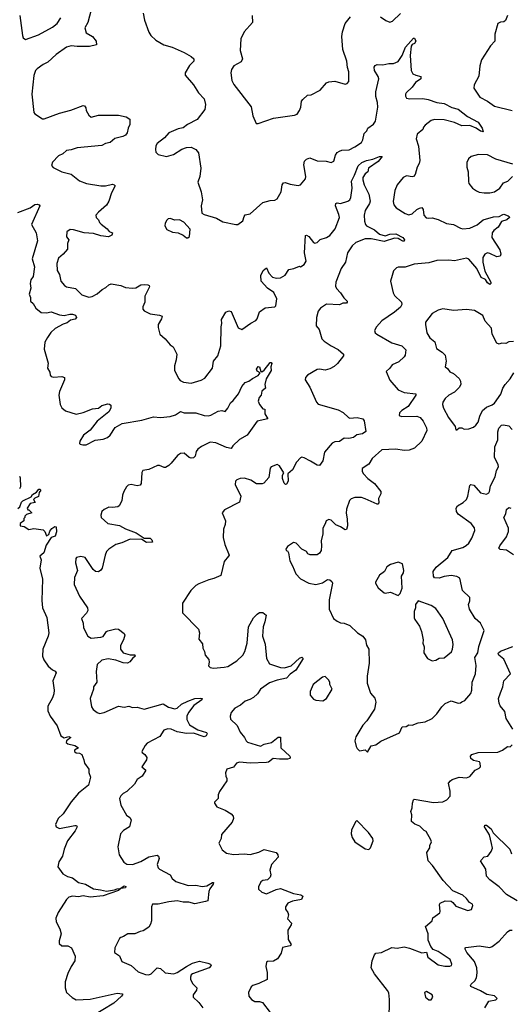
# Model space of a CAD drawing. Extents: x 2293878 to 2522763, y 823964 to 1006972.
# Tile 164 of 256: x 2339956 to 2344129, y 957765 to 966138. Entities that reach past the tile are written whole.
import ezdxf

# ---------------------------------------------------------------- set-up
doc = ezdxf.new("R2010")
doc.units = 0

msp = doc.modelspace()

# ---------------------------------------------------------------- linework, layer by layer
at = {"layer": '0CON20XD'}
for points in [[(2340577.1, 966275), (2340536.9, 966113.1), (2340511.1, 966068.9), (2340520.8, 966025), (2340574.2, 965995), (2340606.7, 965955), (2340610, 965925), (2340550.5, 965909.5), (2340445, 965908.9), (2340395, 965916.5), (2340355.4, 965904.6), (2340267.1, 965842.9), (2340195, 965776.7), (2340155, 965758.1), (2340105, 965720.6), (2340090.6, 965705), (2340075, 965662.5)], [(2339957.1, 966172.9), (2339979.2, 966005), (2339985, 965982.5), (2340005, 965968.8), (2340115, 966010.5), (2340235, 966073.6), (2340275, 966105.6), (2340306.7, 966155)], [(2341005, 966193.8), (2341017.8, 966135), (2341053.1, 966033.1), (2341070, 966005), (2341113.2, 965963.2), (2341183, 965923), (2341253.3, 965905), (2341355, 965858.6), (2341414.6, 965824.6), (2341436, 965805)], [(2341932, 966175), (2341936.1, 966113.9), (2341865, 966034.2), (2341836.5, 965975), (2341830.9, 965875), (2341851.8, 965805), (2341840, 965780), (2341776.2, 965745), (2341757.1, 965715), (2341750.6, 965685), (2341761.7, 965621.7), (2341775.9, 965585.9), (2341925, 965397.5), (2341940.3, 965320.3), (2341966.4, 965256.4), (2341985, 965256.2), (2342115, 965300.6), (2342294.5, 965325.5)], [(2342294.5, 965325.5), (2342315, 965335.7), (2342335.6, 965365), (2342346.9, 965395), (2342354, 965445), (2342365, 965460), (2342405, 965495.8), (2342435, 965500), (2342512.2, 965537.8), (2342565, 965600), (2342585, 965610), (2342635, 965615.8), (2342725, 965590), (2342742.5, 965595), (2342755, 965612.5), (2342754.3, 965695), (2342742.8, 965732.8), (2342739.2, 965785), (2342705.4, 965885), (2342694.7, 965995), (2342700.8, 966035), (2342724.1, 966105.9), (2342768.8, 966161.2)], [(2343025, 966162.5), (2343070.3, 966130.3), (2343105, 966118), (2343125.5, 966124.5), (2343195, 966189.4)], [(2344105.7, 966175), (2344087.9, 966132.1), (2344075, 966120), (2344043.9, 966116.1), (2344023.9, 966106.1), (2343996, 966015), (2343995.8, 965955), (2343960.8, 965915), (2343884.5, 965795.5), (2343870, 965745), (2343861.2, 965658.8), (2343822, 965585), (2343818.8, 965555), (2343869.7, 965479.7), (2343935.8, 965445), (2343995, 965402.5), (2344145, 965365.4)], [(2341436, 965805), (2341436.2, 965785), (2341401.2, 965748.8), (2341362.5, 965685), (2341363.3, 965665), (2341433.3, 965583.3), (2341477.5, 965515), (2341524.6, 965464.6), (2341535.5, 965415.5), (2341531.5, 965375), (2341465, 965290), (2341383, 965247), (2341345, 965219.2), (2341305, 965210), (2341225, 965176), (2341187.7, 965132.3), (2341124, 965085), (2341112.5, 965065), (2341110, 965035), (2341115, 965012.5), (2341135, 964991.2), (2341205, 964975.8), (2341265, 964991.9), (2341335, 965037.5), (2341375, 965052.5), (2341415, 965054.2), (2341455, 965033.8), (2341477.1, 965005), (2341497.1, 964875), (2341489.2, 964805), (2341472.5, 964755), (2341499.2, 964675), (2341510.8, 964605), (2341500, 964555), (2341505, 964492.5), (2341525, 964481.2), (2341629.7, 964449.7), (2341685, 964418), (2341795, 964395.8), (2341812.7, 964397.3), (2341852.5, 964427.5), (2341863.8, 964465), (2341875, 964478.8), (2341915, 964486.2), (2342025, 964582.5), (2342085, 964601.4), (2342125.7, 964604.3), (2342145, 964614), (2342179.2, 964675), (2342188, 964735), (2342199.5, 964750.5), (2342215, 964754), (2342255, 964740), (2342325, 964728), (2342345.7, 964734.3), (2342386.2, 964785), (2342390, 964805), (2342373.1, 964905), (2342379.2, 964935), (2342395, 964951.2), (2342425, 964962.5), (2342485, 964939.1), (2342563.6, 964933.6), (2342605.6, 964924.4), (2342626.7, 964935), (2342643.3, 964986.7), (2342655, 965008), (2342675, 965021.4), (2342695, 965028.1), (2342757.6, 965032.4), (2342805, 965055.6), (2342862.5, 965095), (2342875.6, 965115), (2342885, 965170), (2342907.3, 965192.7), (2342916.7, 965215), (2342965, 965250.8), (2342981.4, 965275), (2343002.1, 965395), (2343000.4, 965435), (2342984.6, 965485), (2342985.4, 965524.6), (2343010.6, 965635), (2343005.6, 965655), (2342973.8, 965705), (2342971.5, 965735), (2342980.6, 965749.4), (2342995, 965757.5), (2343045, 965754.3), (2343095, 965765.8), (2343135, 965765.8), (2343175, 965781.4), (2343209.5, 965835), (2343238, 965905), (2343305, 965980), (2343315, 965980), (2343323.8, 965955), (2343315, 965936.7), (2343295, 965926.7), (2343286.6, 965913.4), (2343275.6, 965835), (2343284.3, 965705), (2343299.1, 965679.1), (2343325, 965665.8), (2343367.5, 965655), (2343367.5, 965635), (2343322, 965605), (2343293.3, 965565), (2343243.8, 965515), (2343236.7, 965505), (2343236.4, 965486.4), (2343245, 965471.2), (2343275, 965464.3), (2343385, 965468.6), (2343430, 965460), (2343505, 965432.9), (2343566.7, 965426.7), (2343632.2, 965392.2), (2343685, 965376.9), (2343764.2, 965315), (2343855, 965265.6), (2343890, 965215), (2343897.5, 965185), (2343875, 965190), (2343836.9, 965216.9), (2343785, 965237.1), (2343715, 965236.2), (2343655, 965264.2), (2343566.4, 965286.4), (2343485, 965289.4), (2343455, 965280), (2343405, 965242.5), (2343390.8, 965225), (2343385.8, 965204.2), (2343337.5, 965165), (2343326.7, 965125), (2343348.8, 965061.2), (2343359.5, 964940.5), (2343353.9, 964916.1), (2343336.1, 964883.9), (2343319.7, 964820.3), (2343305.8, 964804.2), (2343295, 964801.2), (2343245, 964810), (2343216.7, 964795), (2343166.7, 964735), (2343145.6, 964684.4), (2343132.4, 964592.4), (2343138.6, 964565), (2343158.7, 964538.7), (2343235, 964490.8), (2343265, 964480), (2343295, 964488), (2343335, 964523.8), (2343355, 964536.7), (2343375, 964540), (2343386.7, 964525), (2343394, 964475), (2343414.4, 964454.4), (2343435, 964449.4), (2343465, 964451.9), (2343515, 964438.9), (2343585, 964404.5), (2343645, 964395.6), (2343705, 964364.3), (2343725, 964360), (2343785, 964365.6), (2343846.7, 964393.3), (2343899.2, 964435), (2343985, 964460.9), (2344034.4, 964465.6), (2344065, 964482), (2344075, 964483.8), (2344110.7, 964470.7), (2344120, 964465), (2344122.5, 964455), (2344098.8, 964435), (2344055, 964421.2), (2344025, 964374.2), (2343989.2, 964345), (2343974.4, 964325), (2343971.9, 964285), (2344040, 964180), (2344047.8, 964145), (2344043.3, 964126.7), (2344015, 964120.9), (2343955, 964150.9), (2343935, 964154.4), (2343912.5, 964145), (2343895.6, 964115), (2343895.5, 964075), (2343910.6, 964000.6), (2343962.9, 963905), (2343964, 963895), (2343955, 963887.5), (2343935, 963900.8), (2343917.4, 963927.4), (2343881.9, 963945), (2343845, 964021.9), (2343775, 964101.4), (2343755, 964110), (2343655, 964086.2), (2343605, 964094), (2343505, 964091.2), (2343435, 964070), (2343310.8, 964059.2), (2343235, 964033.8), (2343175, 964033.3), (2343161.7, 964028.3), (2343136.4, 964003.6), (2343125, 963963.3), (2343110, 963915), (2343132.9, 963815), (2343143.8, 963793.8), (2343204.2, 963735), (2343207.1, 963715), (2343195, 963692.5), (2343145, 963650), (2343035, 963576), (2342991.2, 963525), (2342974, 963495), (2342980, 963475), (2342992.5, 963465), (2343121.3, 963391.3), (2343205, 963365.7), (2343239.7, 963329.7), (2343235.6, 963285), (2343225, 963272), (2343180.3, 963229.7), (2343125, 963202.5), (2343105, 963173.8), (2343073.3, 963145), (2343103.4, 963073.4), (2343175, 962990), (2343225, 962968.8), (2343326.2, 962955), (2343326.2, 962945), (2343260.4, 962849.6), (2343205, 962815.6), (2343186.2, 962795), (2343182.3, 962772.3), (2343202.7, 962762.7), (2343335, 962765.8), (2343361.2, 962755), (2343387.5, 962725), (2343416.6, 962666.6), (2343419.4, 962645), (2343375.6, 962555), (2343313.8, 962495), (2343267.7, 962477.7), (2343225, 962473.3), (2343154.5, 962484.5), (2343035, 962480.9), (2342952.6, 962407.4), (2342925, 962358.1), (2342867.5, 962322.5), (2342870, 962295), (2342880.8, 962275), (2342918, 962235), (2342975, 962194.2), (2343026.2, 962125), (2343026.7, 962105), (2343007.5, 962065), (2343009.3, 962030.7), (2343002.5, 962017.5), (2342995, 962016.7), (2342895, 962064.4), (2342863.6, 962073.6), (2342805.5, 962074.5), (2342776.6, 962063.4), (2342762, 962048), (2342735.6, 961975), (2342732.1, 961942.1), (2342742.3, 961892.3), (2342743.8, 961835), (2342736.1, 961803.9), (2342725, 961800), (2342685, 961826.2), (2342645, 961841.2), (2342605, 961883.3), (2342585, 961886.7), (2342562.5, 961875), (2342555, 961850), (2342533.3, 961815), (2342533.6, 961766.4), (2342518.8, 961705), (2342524.2, 961665), (2342520, 961625), (2342505, 961601.2), (2342485, 961588), (2342426.4, 961586.4), (2342407.5, 961595), (2342396.4, 961616.4), (2342355, 961636.7), (2342306.7, 961685), (2342285, 961692.5), (2342235, 961657.5), (2342220, 961635), (2342222.5, 961625), (2342235, 961620), (2342242.5, 961605), (2342252.5, 961535), (2342276.2, 961495), (2342304, 961425), (2342345, 961382.5), (2342415, 961346), (2342475, 961334.3), (2342530.3, 961349.7), (2342575, 961376), (2342595, 961373.8), (2342610.5, 961360.5), (2342616, 961345), (2342588.5, 961205), (2342588.6, 961125), (2342624, 961045), (2342655, 961022.9), (2342685, 961008), (2342715, 961006), (2342763.3, 960985), (2342828.8, 960925), (2342875.6, 960895.6), (2342896.2, 960865), (2342905, 960820), (2342926.7, 960785), (2342928.8, 960665), (2342910, 960555), (2342910, 960495), (2342939.3, 960409.3), (2342977, 960367), (2342986, 960335), (2342975, 960273.8), (2342907.5, 960175), (2342875, 960137.5), (2342815, 960040), (2342807.5, 960005), (2342818.3, 959958.3), (2342825, 959940), (2342845, 959920), (2342895, 959930), (2342915, 959910), (2342946.4, 959963.6), (2342985, 959972), (2343028.8, 960001.2), (2343185, 960072.5), (2343210, 960125), (2343241.7, 960128.3), (2343265, 960142.5), (2343295, 960138.8), (2343345, 960158.8), (2343404.1, 960165.9), (2343465, 960194), (2343505, 960234), (2343545, 960295.8), (2343575, 960322.5), (2343625, 960344.2), (2343685, 960326.2), (2343705, 960327.5), (2343715, 960337.5), (2343743, 960347), (2343792.1, 960407.9), (2343800.6, 960435), (2343805.6, 960505), (2343831.5, 960575), (2343838.1, 960645), (2343828.2, 960715), (2343852.9, 960755), (2343862.3, 960807.7), (2343905.6, 960945), (2343875, 961006.2), (2343828.8, 961045), (2343782.5, 961125), (2343772, 961165), (2343783.3, 961195), (2343783.3, 961225), (2343722.6, 961282.6), (2343698.8, 961388.8), (2343675, 961402.9), (2343625, 961411.9), (2343565, 961401.9), (2343525, 961387.5), (2343485, 961391.2), (2343476.2, 961405), (2343474, 961445), (2343497.9, 961482.1), (2343596, 961564), (2343635.6, 961624.4), (2343725, 961649.4), (2343754.6, 961665.4), (2343777.1, 961685), (2343800.9, 961729.1), (2343828.1, 961795), (2343825.5, 961815.5), (2343795, 961852.5), (2343684.2, 961934.2), (2343671.8, 961955), (2343668.9, 961985), (2343679.2, 962005), (2343728.8, 962031.2), (2343755, 962057.5), (2343766.8, 962085), (2343784.2, 962175.8), (2343794.2, 962185.8), (2343819.1, 962179.1), (2343875, 962114.2), (2343925, 962104.2), (2343945, 962114), (2343951.4, 962125), (2343961.1, 962175), (2344000.5, 962249.5), (2344012.5, 962305), (2344027.8, 962335), (2344025.5, 962355), (2343992.9, 962415), (2343997.3, 962505), (2344021.9, 962565), (2344023.6, 962633.6), (2344031.1, 962665), (2344055, 962688.6), (2344071.7, 962691.7), (2344115, 962683.3), (2344145, 962652.9)], [(2340075, 965662.5), (2340060, 965505), (2340075, 965350), (2340085, 965336.7), (2340150, 965295), (2340165, 965294), (2340295, 965341.9), (2340392.2, 965367.8), (2340495, 965408.8), (2340506.7, 965405), (2340518.3, 965388.3), (2340522.5, 965365), (2340543.3, 965325), (2340565, 965310), (2340625, 965326.2), (2340795, 965327.5), (2340861.7, 965311.7), (2340891.7, 965291.7), (2340893, 965247), (2340877.5, 965215), (2340868.8, 965175), (2340855, 965156.2), (2340832.5, 965145), (2340765, 965128), (2340725, 965093.3), (2340685, 965084), (2340655, 965067.5), (2340445, 965049.4), (2340395, 965030), (2340355, 965025.7), (2340322.1, 964997.9), (2340285, 964979.2), (2340234.4, 964925.6), (2340227, 964897), (2340241.7, 964881.7), (2340315, 964845.6), (2340395, 964823.6), (2340465, 964767.8), (2340525.5, 964745.5), (2340645.6, 964725.6), (2340685, 964726.5), (2340745, 964740), (2340760, 964735), (2340766.7, 964725), (2340735.8, 964665), (2340714, 964595), (2340695, 964560), (2340625, 964502.5), (2340602.5, 964475), (2340606.7, 964455), (2340625.8, 964435.8), (2340635, 964412.5), (2340648.3, 964398.3), (2340699.7, 964359.7), (2340717.1, 964337.1), (2340745.7, 964325.7), (2340738.8, 964305), (2340712.7, 964292.7), (2340645, 964299.4), (2340585, 964320.6), (2340504.6, 964324.6), (2340415, 964352), (2340386.1, 964353.9), (2340356.7, 964335), (2340352.9, 964292.9), (2340373.3, 964265), (2340362, 964235), (2340362.1, 964187.9), (2340326.2, 964145), (2340285, 964110), (2340271.2, 964065), (2340275.8, 964005), (2340295, 963972.5), (2340305.7, 963915), (2340336.8, 963876.8), (2340355, 963865.8), (2340430.9, 963850.9), (2340485, 963797.5), (2340545, 963778.1), (2340573.3, 963785), (2340615, 963805.8), (2340658, 963845), (2340688.9, 963861.1), (2340715.6, 963884.4), (2340735, 963891.4), (2340815, 963878), (2340855, 963860.8), (2340915, 963854.2), (2340945, 963858.8), (2340985, 963882), (2341015, 963887.5), (2341045, 963883.3), (2341056.4, 963876.4), (2341058.8, 963865), (2341021.7, 963788.3), (2341019.2, 963735), (2341004, 963695), (2341003.8, 963675), (2341015, 963662.5), (2341065, 963637.5), (2341145.9, 963625.9), (2341166.7, 963616.7), (2341163.3, 963595), (2341134.3, 963545), (2341135, 963520), (2341148, 963465), (2341193.8, 963425), (2341235, 963373.3), (2341262.5, 963355), (2341292.5, 963295), (2341287.5, 963245), (2341273.8, 963195), (2341274, 963155), (2341308.8, 963085), (2341320.9, 963070.9), (2341350, 963055), (2341415, 963046.9), (2341498.7, 963071.3), (2341530.3, 963089.7), (2341596.9, 963175), (2341603.3, 963235), (2341640.3, 963279.7), (2341666.9, 963365), (2341670, 963525), (2341676, 963555), (2341671.7, 963588.3), (2341710.5, 963649.5), (2341735, 963662.5), (2341755, 963656.7), (2341815, 963516.2), (2341844.2, 963504.2), (2341922.4, 963557.6), (2341965, 963578.9), (2341976, 963594), (2341997, 963653), (2342043.5, 963686.5), (2342125, 963696.7), (2342135, 963703.3), (2342143.8, 963765), (2342118.3, 963818.3), (2342065, 963854), (2342008.6, 963915), (2342007.3, 963962.7), (2342028, 964005), (2342055, 964026.7), (2342075, 963982.5), (2342105, 963948.8), (2342140.9, 963940.9), (2342175, 963943.3), (2342215, 963966.2), (2342245.6, 964014.4), (2342288.8, 964021.2), (2342335, 964042.5), (2342345, 964037.5), (2342375, 964057.5), (2342393.8, 964085), (2342378.1, 964155), (2342388.1, 964301.9), (2342395, 964306.9), (2342415, 964295.6), (2342453.6, 964243.6), (2342465, 964237.5), (2342485, 964244.3), (2342512, 964268), (2342566, 964285), (2342595, 964303.6), (2342639.4, 964360.6), (2342674.6, 964455), (2342671.5, 964481.5), (2342642.7, 964555), (2342643.8, 964576.2), (2342655, 964581.4), (2342685, 964575.6), (2342746.1, 964593.9), (2342764.4, 964605.6), (2342771, 964625), (2342783, 964705), (2342776.9, 964765), (2342803.6, 964815), (2342835, 964895.3), (2342865, 964924), (2342905, 964941.9), (2342958.3, 964951.7), (2343015, 964974.2), (2343040, 964975), (2343005, 964932.7), (2342923.3, 964875), (2342916.7, 964845), (2342892.9, 964827.1), (2342873.3, 964795), (2342873.3, 964775), (2342885.8, 964735), (2342924.2, 964655), (2342936.9, 964595), (2342931.4, 964575), (2342894.5, 964515.5), (2342886.5, 964475), (2342887.8, 964425), (2342895.7, 964395.7), (2342905, 964383.8), (2342975, 964350.8), (2343016, 964315), (2343065, 964301.4), (2343105, 964314.4), (2343155, 964318.1), (2343215, 964285.8), (2343223.3, 964275), (2343228.8, 964265), (2343225.9, 964254.1), (2343215, 964254.4), (2343190, 964270), (2343175, 964278), (2343145, 964279.1), (2343055, 964253.1), (2342945.3, 964275.3), (2342895.2, 964274.8), (2342815, 964244.5), (2342785, 964214.4), (2342745, 964154.2), (2342728.1, 964075), (2342689.1, 964020.9), (2342643.6, 963905), (2342642.7, 963872.7), (2342650.9, 963850.9), (2342685, 963816.2), (2342712.3, 963772.3), (2342742.5, 963745), (2342742.5, 963735), (2342735, 963727.5), (2342705, 963726.2), (2342675, 963711.9), (2342565, 963717.8), (2342515, 963684.4), (2342495, 963658), (2342480.4, 963605), (2342477.5, 963535), (2342503.1, 963503.1), (2342526.2, 963425), (2342545, 963403.8), (2342603.8, 963363.8), (2342664.6, 963334.6), (2342710, 963295), (2342710.8, 963279.2), (2342659.2, 963215), (2342630.2, 963189.8), (2342595, 963170), (2342555, 963156.9), (2342505, 963166.7), (2342485, 963164.4), (2342403.8, 963115), (2342386.7, 963095), (2342383.3, 963075), (2342423.4, 963013.4), (2342480, 962885), (2342495, 962868.6), (2342665, 962821.2), (2342708.1, 962798.1), (2342751.2, 962755), (2342765, 962749.2), (2342825, 962754.4), (2342874.4, 962744.4), (2342886.7, 962726.7), (2342898.8, 962635), (2342872.9, 962617.1), (2342823.5, 962606.5), (2342795, 962586), (2342755, 962576.2), (2342715, 962578), (2342675, 962552), (2342635, 962547.5), (2342612.7, 962537.3), (2342549.7, 962460.3), (2342534.1, 962385.9), (2342505, 962346), (2342485, 962350), (2342428.8, 962385), (2342375, 962412.5), (2342355, 962417.5), (2342345, 962413.3), (2342310, 962375), (2342275, 962309.2), (2342237.5, 962275), (2342238.1, 962215), (2342225, 962186.7), (2342216.1, 962183.9), (2342205, 962196.7), (2342191.4, 962235), (2342191.2, 962265), (2342202.5, 962285), (2342166.7, 962345), (2342145, 962356.2), (2342093.9, 962336.1), (2342086.2, 962323.8), (2342074, 962245), (2342032.5, 962197.5), (2342019.4, 962190.6), (2341970.7, 962190.7), (2341921.7, 962221.7), (2341868.3, 962238.3), (2341832.5, 962235), (2341802.5, 962225), (2341792.5, 962215), (2341790, 962185), (2341835.7, 962085), (2341826, 962035), (2341699.3, 961970.7), (2341677.5, 961945), (2341706.7, 961875), (2341703.8, 961845), (2341688, 961805), (2341686.4, 961733.6), (2341700, 961675), (2341736.7, 961585), (2341731.2, 961575), (2341695, 961530), (2341667.5, 961412.5), (2341607.5, 961385), (2341564.3, 961375.7), (2341478.3, 961341.7), (2341452.7, 961327.3), (2341411.2, 961285), (2341341.2, 961175), (2341340, 961095), (2341475.7, 960955), (2341484.2, 960925), (2341480.7, 960870.7), (2341510, 960830), (2341513.6, 960793.6), (2341527.5, 960765), (2341533.3, 960735), (2341565.8, 960695.8), (2341568.8, 960675), (2341563, 960643), (2341575, 960630), (2341605, 960622), (2341695, 960630.5), (2341725, 960638.9), (2341803.1, 960685), (2341854.4, 960735), (2341871.8, 960765), (2341891.8, 960835), (2341901.1, 960975), (2341945, 961050), (2341975, 961083.3), (2341995, 961096), (2342025, 961097.5), (2342052, 961075), (2342042.3, 961017.7), (2342025.7, 960975), (2342020, 960895), (2342043.6, 960826.4), (2342053.8, 960705), (2342079.5, 960659.5), (2342175, 960629.5), (2342206.8, 960626.8), (2342266.2, 960643.8), (2342335, 960709.2), (2342355, 960715.7), (2342365.8, 960705), (2342305.4, 960605), (2342255, 960573.5), (2342225, 960537.1), (2342145, 960522.5), (2342081.4, 960498.6), (2342004, 960445), (2341978.8, 960405), (2341945.5, 960374.5), (2341914.5, 960355.5), (2341875, 960341.4), (2341835, 960309.4), (2341785, 960284.2), (2341753.8, 960245), (2341746, 960215), (2341749.5, 960189.5), (2341804.4, 960134.4), (2341829.8, 960079.8), (2341867.5, 960035), (2341881.4, 960005), (2341894.2, 959995), (2342005, 959961.1), (2342035, 959977.8), (2342098.2, 959991.8), (2342155, 960036), (2342175, 960037.5), (2342175.7, 959945.7), (2342253.8, 959875), (2342256.2, 959865), (2342252.5, 959855), (2342235, 959850), (2342165, 959848.1), (2342112.5, 959855), (2342071.2, 959825), (2342055, 959820), (2341915.5, 959815.5), (2341825, 959824.2), (2341801.2, 959815), (2341775, 959782.5), (2341718.8, 959765), (2341706.1, 959733.9), (2341708, 959705), (2341718.8, 959685), (2341716.7, 959665), (2341655, 959573.3), (2341643.8, 959545), (2341643.3, 959515), (2341613.3, 959485), (2341612.5, 959475), (2341633.9, 959443.9), (2341704.6, 959414.6), (2341756, 959385), (2341770.8, 959365), (2341774.4, 959345), (2341764.2, 959315), (2341671.1, 959208.9), (2341670.8, 959175), (2341650, 959135), (2341677.7, 959077.7), (2341715, 959048.8), (2341775, 959038.8), (2341865, 959044.4), (2341915, 959038.6), (2341990.9, 959059.1), (2342035, 959080), (2342137.5, 959055), (2342152.5, 959035), (2342153, 959017), (2342098.8, 958955), (2342083.8, 958905), (2342092.5, 958865), (2342086.7, 958845), (2342065, 958822.5), (2342025, 958816.2), (2342006.7, 958805), (2341988, 958765), (2341988, 958745), (2342015, 958719.2), (2342054.1, 958704.1), (2342138, 958742), (2342175, 958749.2), (2342285, 958708), (2342345.8, 958695.8), (2342363, 958683), (2342353.8, 958656.2), (2342277.1, 958642.9), (2342236.7, 958625), (2342216.2, 958595), (2342216.2, 958575), (2342236.2, 958545), (2342241.2, 958525), (2342233, 958493), (2342266.7, 958455), (2342265, 958440), (2342237.5, 958395), (2342239.2, 958315), (2342265.8, 958274.2), (2342256.9, 958263.1), (2342192.3, 958247.7), (2342179.5, 958200.5), (2342148.2, 958151.8), (2342115, 958130.8), (2342065, 958128.8), (2342055, 958122.5), (2342050, 958085), (2342061.2, 958035), (2342060, 957975), (2341988.6, 957941.4), (2341937.5, 957925), (2341925, 957912.5), (2341903.3, 957865), (2341904, 957835), (2341926.2, 957805), (2341955, 957788.1), (2341995, 957788.5), (2342019.8, 957779.8), (2342085, 957696.2)], [(2344148.8, 964908.8), (2344005, 964952.5), (2343935, 964990), (2343859.3, 964990.7), (2343795, 964973.3), (2343773.3, 964955), (2343760, 964925), (2343760, 964885), (2343770, 964845), (2343771.7, 964761.7), (2343776.7, 964745), (2343807.5, 964705), (2343842.3, 964682.3), (2343865, 964672), (2343905, 964666), (2343954.1, 964665.9), (2343995, 964674.2), (2344040, 964705), (2344069.7, 964750.3), (2344107.5, 964765), (2344147.5, 964805)], [(2339940.3, 964499.7), (2340045, 964537.1), (2340065, 964551.4), (2340085, 964565.5), (2340105, 964568.9), (2340122.5, 964565), (2340126, 964555), (2340056.9, 964395), (2340096.7, 964326.7), (2340106.6, 964256.6), (2340062.9, 964105), (2340082.9, 964035), (2340070, 963955), (2340051.8, 963925), (2340045.5, 963895), (2340050.6, 963855), (2340037.5, 963805), (2340047.5, 963775), (2340046.7, 963745), (2340070, 963725), (2340093.3, 963685), (2340137.7, 963647.7), (2340185, 963645.6), (2340225, 963652.9), (2340295, 963627.3), (2340335, 963622.5), (2340382.5, 963635), (2340405, 963634.6), (2340430, 963625), (2340440.5, 963605), (2340428.2, 963591.8), (2340387.7, 963582.3), (2340359.1, 963560.9), (2340325, 963549.6), (2340258.5, 963511.5), (2340222.3, 963477.7), (2340193.8, 963436.2), (2340168.6, 963395), (2340164.4, 963335), (2340198, 963218), (2340193.9, 963173.9), (2340211.1, 963141.1), (2340215.6, 963115), (2340225, 963103.1), (2340245, 963096.7), (2340315, 963104.5), (2340336.7, 963095), (2340336.4, 963075), (2340295, 962976.2), (2340288.9, 962945), (2340301.4, 962865), (2340315, 962836.2), (2340345, 962812), (2340435, 962784), (2340495, 962797.5), (2340575, 962829.4), (2340625, 962835.7), (2340655, 962855.8), (2340705, 962871.2), (2340719.5, 962869.5), (2340730, 962860), (2340730, 962835), (2340715, 962804), (2340615.5, 962724.5), (2340555, 962647.5), (2340498, 962605), (2340466.2, 962555), (2340463.3, 962535), (2340469.3, 962529.3), (2340491.7, 962521.7), (2340521.7, 962521.7), (2340596.8, 962563.2), (2340665, 962569.4), (2340703.8, 962585), (2340724.3, 962605), (2340768.8, 962671.2), (2340826.9, 962703.1), (2340995, 962731.5), (2341095, 962760.9), (2341154.6, 962754.6), (2341235, 962762.5), (2341282.3, 962777.7), (2341325, 962807.1), (2341355, 962793.5), (2341454.5, 962795.5), (2341525, 962773.3), (2341559.6, 962770.4), (2341581.2, 962775), (2341645, 962808.8), (2341675, 962813.3), (2341705, 962807.5), (2341726, 962835), (2341748.8, 962881.2), (2341771.7, 962898.3), (2341815.8, 962955), (2341845, 963017.5), (2341875, 963052.5), (2341905.9, 963064.1), (2341935, 963088), (2341985, 963113.3), (2342000, 963135), (2341975, 963150), (2341971.2, 963165), (2341985, 963190), (2341996.7, 963186.7), (2342007.5, 963147.5), (2342015, 963142.5), (2342035, 963156.2), (2342085, 963223.8), (2342095, 963223.3), (2342099.2, 963215), (2342092, 963185), (2342094.5, 963155), (2342050.9, 963085), (2342041.2, 963035), (2342046.7, 963003.3), (2342015, 962980), (2342010, 962945), (2341994, 962925), (2341984, 962895), (2341994.4, 962864.4), (2342025, 962830), (2342040, 962825), (2342040, 962785), (2342066.7, 962743.3), (2341976.3, 962723.7), (2341890, 962605), (2341825, 962568.5), (2341768.6, 962515), (2341755, 962490.8), (2341715, 962500), (2341625, 962539.6), (2341575, 962544.4), (2341502.3, 962507.7), (2341470.8, 962485), (2341456.9, 962465), (2341447.5, 962425), (2341435, 962411.9), (2341415, 962408.5), (2341396.2, 962415), (2341355, 962452.5), (2341325, 962449.4), (2341297, 962433), (2341244.5, 962365.5), (2341225, 962346), (2341195, 962331.2), (2341185, 962330), (2341145, 962347.5), (2341127, 962347), (2341055, 962312.9), (2341002.5, 962305), (2340993.9, 962286.1), (2340988.6, 962195), (2340979.7, 962180.3), (2340955, 962174.2), (2340905, 962185.8), (2340879.5, 962180.5), (2340863.8, 962165), (2340840.8, 962125), (2340830, 962095), (2340825, 962047.5), (2340803.3, 962005), (2340790, 961995), (2340745, 961988.8), (2340715, 961993.8), (2340675, 961973.8), (2340654.3, 961955.7), (2340646.2, 961925), (2340650, 961905), (2340706.7, 961855), (2340805, 961836.7), (2340855, 961807.8), (2340946.7, 961775), (2341015, 961730), (2341065, 961727.5), (2341081.2, 961715), (2341086.7, 961695), (2341035, 961693.1), (2340996.2, 961716.2), (2340895, 961721.2), (2340825, 961690.4), (2340774.2, 961675.8), (2340715, 961636.7), (2340695.6, 961615), (2340682.1, 961585), (2340657.1, 961475), (2340645, 961456.2), (2340625, 961442), (2340600, 961445), (2340581.4, 961461.4), (2340512, 961565), (2340476, 961574), (2340440, 961565), (2340433.8, 961555), (2340431.7, 961518.3), (2340447.5, 961455), (2340423.3, 961395), (2340420, 961335), (2340464.3, 961235), (2340532.9, 961135), (2340534.2, 961115), (2340525, 961090), (2340482.5, 961045), (2340496.7, 961005), (2340497.5, 960965), (2340535.9, 960895.9), (2340565, 960879.2), (2340645, 960885.7), (2340666.3, 960893.7), (2340694.4, 960935.6), (2340705, 960942), (2340772.7, 960957.3), (2340795, 960954), (2340845, 960917.5), (2340850, 960905), (2340840, 960865), (2340812, 960815), (2340812.5, 960785), (2340836, 960755), (2340895, 960737.1), (2340936.1, 960736.1), (2340937.5, 960725), (2340915, 960706.7), (2340894.2, 960675.8), (2340873.1, 960666.9), (2340835, 960667.5), (2340775, 960690.6), (2340707.3, 960702.7), (2340655, 960690), (2340614.6, 960655.4), (2340605.7, 960595), (2340612.5, 960505), (2340583.3, 960465), (2340583.3, 960445), (2340556.7, 960365), (2340565.8, 960295), (2340582, 960272), (2340615, 960246), (2340635, 960238.8), (2340675, 960246), (2340795, 960301.4), (2340845, 960291.4), (2340885, 960301.4), (2340915, 960290), (2340955, 960290.6), (2341014.3, 960275.7), (2341175, 960318.8), (2341222.7, 960292.7), (2341275, 960278), (2341295, 960284.4), (2341333.1, 960316.9), (2341385, 960342.7), (2341445, 960364.5), (2341492.1, 960367.9), (2341506.7, 960365), (2341504.2, 960355), (2341436.8, 960305), (2341391.5, 960245), (2341377.8, 960215), (2341376.4, 960186.4), (2341400.9, 960140.9), (2341470.3, 960100.3), (2341545.7, 960075), (2341550.5, 960065), (2341543.3, 960046.7), (2341525, 960038.9), (2341435, 960071.2), (2341375, 960067.3), (2341295, 960080.9), (2341245, 960104.6), (2341215, 960107.7), (2341181.4, 960095), (2341148.2, 960041.8), (2341040, 959985), (2341022, 959965), (2340996.2, 959915), (2340998.8, 959905), (2341019.7, 959889.7), (2341037.5, 959865), (2341035.7, 959845), (2340994, 959785), (2341030, 959755), (2340996.7, 959705), (2340955, 959676.7), (2340933.6, 959636.4), (2340868, 959575), (2340835, 959557.5), (2340815, 959538), (2340805.7, 959515), (2340815, 959457.5), (2340863.2, 959373.2), (2340892, 959352), (2340903.6, 959333.6), (2340889.2, 959275), (2340838.5, 959241.5), (2340814.2, 959215), (2340792, 959105), (2340801.2, 959035), (2340842.3, 958972.3), (2340865.9, 958955.9), (2340915, 958952.9), (2340985, 958980.5), (2341055, 959019.4), (2341125, 959033.8), (2341136.2, 959025), (2341141.4, 959005), (2341124, 958955), (2341134.2, 958924.2), (2341145, 958913.3), (2341235.6, 958865.6), (2341252, 958835), (2341285, 958809.4), (2341387.5, 958775), (2341455, 958778.9), (2341507.2, 958767.2), (2341546.6, 958773.4), (2341595, 958800), (2341605, 958800), (2341602.5, 958785), (2341573, 958747), (2341563.4, 958723.4), (2341556.7, 958645), (2341535, 958638), (2341445, 958620.5), (2341395, 958634.4), (2341345, 958632.9), (2341295, 958645.7), (2341225, 958637.5), (2341135, 958615.7), (2341085, 958616.2), (2341076.2, 958595), (2341075.7, 958474.3), (2341069.2, 958445), (2341055, 958421.2), (2341005, 958388.8), (2340980, 958385), (2340935, 958363.8), (2340875, 958363.8), (2340839.5, 958340.5), (2340815, 958333.3), (2340803.8, 958325), (2340763.8, 958245), (2340763.3, 958205), (2340805.7, 958175.7), (2340825, 958127.5), (2340905, 958094.4), (2340965, 958039.5), (2341025, 958018.1), (2341055, 958015.8), (2341075, 958022.5), (2341126.1, 958073.9), (2341155, 958068.6), (2341193.6, 958033.6), (2341267.5, 958025), (2341295, 958035.5), (2341375, 958086.2), (2341425, 958115.6), (2341485, 958131.2), (2341557.5, 958115), (2341577.5, 958105), (2341583.3, 958095), (2341566.2, 958075), (2341425.4, 958024.6), (2341414.4, 958015), (2341407.8, 957995), (2341410, 957975), (2341429.1, 957939.1), (2341463.8, 957905), (2341458.8, 957885), (2341432.5, 957845), (2341432.5, 957825), (2341480.4, 957780.4), (2341514.4, 957735)], [(2341385, 964282.5), (2341400, 964295), (2341406.4, 964356.4), (2341352.5, 964415), (2341315, 964436.7), (2341275, 964432.5), (2341235, 964447.5), (2341220, 964445), (2341207, 964433), (2341193, 964407), (2341190, 964385), (2341207.5, 964355), (2341255, 964330), (2341305, 964326.7), (2341345, 964306.7), (2341375, 964283.3), (2341385, 964282.5)], [(2344155, 963400.8), (2344115, 963397.5), (2344090, 963385), (2344055, 963386.2), (2344035, 963380), (2344015, 963387.5), (2343974, 963465), (2343970, 963515), (2343915.8, 963575), (2343895, 963622), (2343825, 963666), (2343755, 963674), (2343646.4, 963663.6), (2343555, 963678), (2343515, 963666.7), (2343465, 963640), (2343408.8, 963565), (2343406.2, 963545), (2343420, 963475), (2343443, 963433), (2343487.6, 963397.6), (2343500.9, 963340.9), (2343550.3, 963310.3), (2343574.1, 963284.1), (2343584, 963235), (2343573.3, 963185), (2343595, 963172.5), (2343615, 963143.8), (2343645, 963130), (2343695, 963086.7), (2343706.2, 963065), (2343708.8, 963035), (2343695, 963010), (2343655, 962970), (2343605, 962943.8), (2343575, 962918), (2343556, 962885), (2343552, 962865), (2343559.2, 962835), (2343603.1, 962755), (2343658.3, 962678.3), (2343665, 962650), (2343675, 962650), (2343695, 962667.5), (2343717, 962667), (2343737, 962657), (2343775, 962660), (2343815, 962673.8), (2343835, 962688.8), (2343854.2, 962715), (2343868.8, 962765), (2343893.3, 962815), (2343925, 962844), (2343975, 962862), (2343995, 962876.2), (2344047, 962953), (2344065.7, 963005), (2344085, 963036), (2344128.6, 963085), (2344160, 963135)], [(2339955, 962256), (2339961.1, 962241.1), (2339962.7, 962165), (2339955, 962147.5)], [(2339939.3, 961980.7), (2339957.5, 961995), (2339972.5, 962035), (2339983.9, 962046.1), (2340055, 962080), (2340065, 962100), (2340099.3, 962120.7), (2340120, 962145), (2340127, 962147), (2340136.4, 962136.4), (2340123, 962117), (2340116.4, 962083.6), (2340085, 962070), (2340073, 962057), (2340088.3, 962031.7), (2340045, 962022.5), (2340020, 961985), (2340025, 961970), (2340035, 961970), (2340060, 961945), (2340015, 961930), (2340000, 961915), (2340000, 961905), (2339990, 961895), (2339990, 961875), (2339960, 961855), (2339960, 961835), (2339995, 961827.5), (2340035, 961802.5), (2340075, 961812.5), (2340155, 961800), (2340170, 961785), (2340185, 961750), (2340205, 961760), (2340212.3, 961787.7), (2340228.8, 961811.2), (2340255, 961826.7), (2340267.5, 961825), (2340268.3, 961781.7), (2340256.7, 961745), (2340225, 961733.8), (2340181.9, 961668.1), (2340162.2, 961605), (2340126, 961575), (2340139.2, 961545), (2340126, 961475), (2340148.9, 961378.9), (2340145, 961200), (2340150, 961135), (2340186.1, 961055), (2340202.6, 960922.6), (2340198.1, 960895), (2340153.8, 960785), (2340150.6, 960725), (2340161.4, 960695), (2340199.4, 960639.4), (2340235, 960608), (2340258.8, 960598.8), (2340266.2, 960585), (2340236.7, 960515), (2340248.5, 960435), (2340246.4, 960405), (2340235, 960371.2), (2340195, 960298.8), (2340195, 960260), (2340215, 960215.8), (2340275, 960134), (2340305, 960047.5), (2340335, 960031.4), (2340375, 960041.2), (2340390, 960035), (2340354.4, 960005.6), (2340350.3, 959990.3), (2340365, 959980), (2340425, 959965.6), (2340456.7, 959945), (2340422.5, 959925), (2340422.5, 959915), (2340435, 959903.3), (2340465, 959901.2), (2340485, 959890), (2340502.5, 959842.5), (2340507.5, 959815), (2340542.9, 959765), (2340543.3, 959735), (2340557.8, 959695), (2340541.7, 959628.3), (2340455, 959561.4), (2340392.7, 959487.3), (2340326.2, 959383.8), (2340282.5, 959345), (2340260.6, 959295), (2340266, 959275), (2340295, 959259.2), (2340425, 959285.8), (2340440, 959285), (2340446.2, 959275), (2340429.1, 959240.9), (2340361.9, 959155), (2340333.3, 959085), (2340321.4, 959025), (2340290, 958975), (2340280, 958935), (2340323.8, 958875), (2340361.7, 958851.7), (2340405, 958839.2), (2340455, 958801.1), (2340516.2, 958785), (2340585, 958746.2), (2340643, 958737)], [(2344155, 961587.6), (2344097.6, 961627.6), (2344042.4, 961632.4), (2344031.4, 961645), (2344039.5, 961665), (2344095, 961739.2), (2344114.6, 961785), (2344112.3, 961815), (2344073.8, 961905), (2344091.2, 961935), (2344097.3, 961972.7), (2344115, 961988.8), (2344134.1, 961984.1)], [(2343175, 961240), (2343190.7, 961259.3), (2343208.8, 961305), (2343203.8, 961405), (2343219.2, 961435), (2343222, 961455), (2343210.7, 961510.7), (2343175, 961523.8), (2343110, 961505), (2343077.5, 961485), (2343060, 961445), (2343016.1, 961413.9), (2342983.3, 961355), (2342983.3, 961345), (2343005, 961307.5), (2343055, 961263.3), (2343065, 961260), (2343109.3, 961269.3), (2343175, 961240)], [(2343465, 960686.7), (2343495, 960691.2), (2343523, 960707), (2343565, 960710), (2343627.5, 960762.5), (2343637.5, 960785), (2343642.5, 960825), (2343636, 960865), (2343555.6, 961045), (2343495, 961130.8), (2343455, 961156.7), (2343345, 961195.6), (2343322.5, 961165), (2343322.9, 961135), (2343311.9, 961105), (2343311.7, 961051.7), (2343315.8, 961035.8), (2343355, 960980), (2343372, 960935), (2343387.1, 960865), (2343385.8, 960835.8), (2343395.8, 960805), (2343394.3, 960754.3), (2343424.2, 960704.2), (2343465, 960686.7)], [(2344150, 960105), (2344092.5, 960195), (2344082, 960255), (2344042.4, 960302.4), (2344032.5, 960325), (2344028.8, 960365), (2344045.9, 960414.1), (2344066.2, 960465), (2344074, 960515), (2344130, 960575), (2344075, 960699.2), (2344032, 960735), (2344026, 960745), (2344029.2, 960755), (2344045, 960768.9), (2344151.5, 960808.5)], [(2342535, 960344.3), (2342564.1, 960365.9), (2342612.5, 960445), (2342593.6, 960483.6), (2342592.5, 960505), (2342583.6, 960523.6), (2342555, 960553.3), (2342532.7, 960547.3), (2342451.2, 960485), (2342426.4, 960423.6), (2342426.7, 960395), (2342455, 960360), (2342475, 960351.2), (2342535, 960344.3)], [(2343097.1, 957627.1), (2343101.9, 957805), (2343095, 957862.5), (2343085, 957883.3), (2342974, 958025), (2342946.7, 958075), (2342954.2, 958135.8), (2342973.3, 958185), (2342985, 958200), (2343033.9, 958206.1), (2343122.1, 958247.9), (2343166.9, 958243.1), (2343225, 958253.8), (2343272.3, 958242.3), (2343375, 958203.8), (2343415, 958207.5), (2343426.7, 958165), (2343515, 958099.2), (2343572.3, 958087.7), (2343615, 958089.2), (2343628.8, 958095), (2343631.2, 958105), (2343616.2, 958145), (2343515, 958213.8), (2343471.7, 958231.7), (2343453.3, 958255), (2343430.3, 958310.3), (2343430, 958365), (2343406.2, 958425), (2343463.3, 958475), (2343470.5, 958499.5), (2343528.3, 958541.7), (2343532, 958555), (2343526.4, 958613.6), (2343532.5, 958625), (2343575, 958643.8), (2343625, 958641.2), (2343640.8, 958630.8), (2343665, 958600), (2343768.3, 958561.7), (2343797.7, 958572.3), (2343810, 958605), (2343806.7, 958615), (2343780.5, 958630.5), (2343756.2, 958665), (2343725, 958694), (2343640.3, 958730.3), (2343557.3, 958817.3), (2343466.3, 958946.3), (2343430, 958985), (2343420, 959055), (2343443.3, 959095), (2343443.3, 959115), (2343458, 959145), (2343454.1, 959164.1), (2343413, 959233), (2343395, 959243.3), (2343359.7, 959279.7), (2343315.8, 959295.8), (2343289.3, 959319.3), (2343291.2, 959375), (2343283.8, 959405), (2343294.2, 959435.8), (2343295.8, 959475), (2343304, 959505), (2343312.1, 959507.9), (2343475, 959481.1), (2343555, 959487.5), (2343590, 959505), (2343616.7, 959535), (2343617.5, 959577.5), (2343604, 959645), (2343620, 959665), (2343635, 959676), (2343695, 959695.6), (2343755, 959691.9), (2343785, 959702), (2343830, 959755), (2343865, 959773.8), (2343873.8, 959785), (2343872, 959815), (2343865.6, 959825.6), (2343815, 959837.8), (2343793.7, 959853.7), (2343791.4, 959875), (2343801.2, 959888.8), (2343855, 959905.6), (2344022.3, 959907.7), (2344062.5, 959925), (2344105, 959957.5), (2344126.4, 959953.6), (2344145, 959970)], [(2342925, 959080), (2342940, 959095), (2342963.3, 959155), (2342960, 959175), (2342921.2, 959225), (2342823, 959327), (2342812.3, 959317.7), (2342779.2, 959245), (2342775.8, 959215), (2342782.9, 959182.9), (2342807, 959147), (2342895, 959087.5), (2342925, 959080)], [(2344187.5, 958645), (2344095, 958697.3), (2344035, 958763.6), (2343953.2, 958823.2), (2343925.8, 958855), (2343921.4, 958915), (2343874.3, 958985), (2343905, 959018.8), (2343936.7, 959025), (2343967, 959063), (2343978.2, 959091.8), (2343967.6, 959132.4), (2343950.6, 959205), (2343907.9, 959275), (2343910.9, 959289.1), (2343925, 959287.2), (2343966.4, 959256.4), (2343982.8, 959222.8), (2344124.5, 959084.5), (2344140, 959045)], [(2340643, 958737), (2340693.5, 958726.5), (2340763.2, 958736.8), (2340785, 958748.1), (2340809.3, 958750.7), (2340845, 958772.2), (2340857.4, 958767.4), (2340855, 958754.4), (2340815, 958750), (2340795, 958731.4), (2340665, 958686.5), (2340555, 958676.7), (2340495, 958687.5), (2340455, 958678.5), (2340405, 958683.3), (2340375, 958676.7), (2340352.9, 958655), (2340282, 958545), (2340263, 958497), (2340265.7, 958465), (2340297.5, 958407.5), (2340308.6, 958365), (2340292.5, 958305), (2340292.3, 958282.3), (2340315, 958261.2), (2340365, 958261.2), (2340396.7, 958245), (2340428.6, 958175), (2340425.4, 958134.6), (2340393.6, 958086.4), (2340364.4, 958025.6), (2340342.5, 957955), (2340343.3, 957905), (2340353.8, 957865), (2340401.7, 957821.7), (2340435, 957802.7), (2340555, 957809.2), (2340785, 957859.5), (2340830, 957855), (2340830, 957845), (2340821.2, 957835), (2340757.8, 957775), (2340568.5, 957661.5)], [(2343912.5, 957735), (2343945, 957790), (2344006.4, 957803.6), (2344016.7, 957813.3), (2343995, 957838), (2343928.3, 957848.3), (2343875, 957880), (2343793.8, 957915), (2343790, 957925), (2343796, 957935), (2343827.1, 957965), (2343840.9, 957989.1), (2343848.1, 958031.9), (2343845.3, 958075.3), (2343825, 958128.9), (2343758.5, 958205), (2343744.3, 958235), (2343744.3, 958245.7), (2343750.8, 958249.2), (2343865, 958261.9), (2343955, 958248.8), (2343975, 958256.2), (2344035, 958301.4), (2344105, 958381.4), (2344125, 958395.5), (2344145, 958396.5)], [(2343435, 957802.5), (2343455, 957804), (2343470, 957825), (2343463.8, 957845), (2343415, 957873.3), (2343397.5, 957865), (2343406.7, 957825), (2343435, 957802.5)]]:
    msp.add_lwpolyline(points, dxfattribs=at)

doc.saveas('drawing.dxf')
